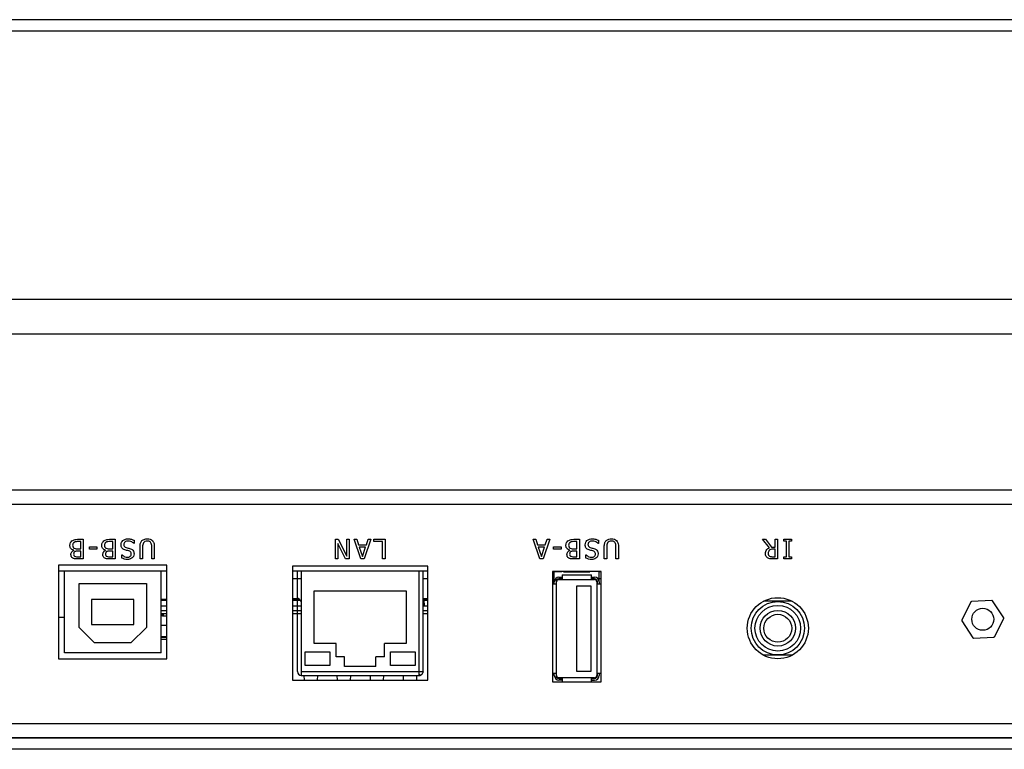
# Model space of a CAD drawing. Header units: millimetres. Extents: x 0 to 844, y -2 to 552.
# Tile 6 of 65: x 303 to 316, y 75 to 85. Entities that reach past the tile are written whole.
import ezdxf

# ---------------------------------------------------------------- set-up
doc = ezdxf.new("R2010")
doc.units = ezdxf.units.MM

msp = doc.modelspace()

# ---------------------------------------------------------------- linework, layer by layer
at = {"color": 7, "linetype": 'Continuous', "lineweight": 25}
for p, q in [((366.955729, 84.6232), (142.014257, 84.6232)), ((367.105729, 84.4732), (141.864257, 84.4732)), ((367.105729, 81.006226), (141.864257, 81.006226)), ((366.919741, 80.557213), (142.050244, 80.557213)), ((364.903716, 78.541188), (144.06627, 78.541188)), ((364.454703, 78.3552), (144.515282, 78.3552)), ((303.56938, 77.905346), (303.642777, 77.905346)), ((303.610625, 77.87641), (303.582442, 77.87641)), ((303.610625, 77.783169), (303.610625, 77.87641)), ((303.642777, 77.905346), (303.642777, 77.651346)), ((303.721871, 77.808891), (303.818327, 77.808891)), ((303.721871, 77.779954), (303.721871, 77.808891)), ((303.818327, 77.808891), (303.818327, 77.779954)), ((303.981568, 77.905346), (304.054965, 77.905346)), ((304.022813, 77.87641), (303.99463, 77.87641)), ((304.022813, 77.783169), (304.022813, 77.87641)), ((304.054965, 77.905346), (304.054965, 77.651346)), ((304.301248, 77.850688), (304.298887, 77.850688)), ((304.301248, 77.892285), (304.301248, 77.850688)), ((304.377127, 77.651346), (304.377127, 77.810498)), ((304.409279, 77.811402), (304.409279, 77.651346)), ((304.528241, 77.651346), (304.528241, 77.810548)), ((304.560392, 77.810498), (304.560392, 77.651346)), ((306.901652, 77.905346), (306.939983, 77.905346)), ((306.901652, 77.651346), (306.901652, 77.905346)), ((307.033575, 77.651346), (306.933804, 77.852446)), ((306.933804, 77.852446), (306.933804, 77.651346)), ((306.939983, 77.905346), (307.049551, 77.686311)), ((307.049551, 77.686311), (307.049551, 77.905346)), ((307.049551, 77.905346), (307.081703, 77.905346)), ((307.081703, 77.905346), (307.081703, 77.651346)), ((307.23138, 77.651346), (307.144721, 77.905346)), ((307.144721, 77.905346), (307.178681, 77.905346)), ((307.178681, 77.905346), (307.201941, 77.834612)), ((307.201941, 77.834612), (307.302968, 77.834612)), ((307.293423, 77.805675), (307.211436, 77.805675)), ((307.211436, 77.805675), (307.25253, 77.682041)), ((307.25253, 77.682041), (307.293423, 77.805675)), ((307.360138, 77.905346), (307.273479, 77.651346)), ((307.302968, 77.834612), (307.326178, 77.905346)), ((307.326178, 77.905346), (307.360138, 77.905346)), ((307.397434, 77.905346), (307.545333, 77.905346)), ((307.397434, 77.87641), (307.397434, 77.905346)), ((307.513181, 77.87641), (307.397434, 77.87641)), ((307.513181, 77.651346), (307.513181, 77.87641)), ((307.545333, 77.905346), (307.545333, 77.651346)), ((309.544743, 77.651346), (309.458084, 77.905346)), ((309.458084, 77.905346), (309.492044, 77.905346)), ((309.492044, 77.905346), (309.515304, 77.834612)), ((309.515304, 77.834612), (309.616331, 77.834612)), ((309.606786, 77.805675), (309.524799, 77.805675)), ((309.524799, 77.805675), (309.565893, 77.682041)), ((309.565893, 77.682041), (309.606786, 77.805675)), ((309.673502, 77.905346), (309.586842, 77.651346)), ((309.616331, 77.834612), (309.639541, 77.905346)), ((309.639541, 77.905346), (309.673502, 77.905346)), ((309.723659, 77.808891), (309.820114, 77.808891)), ((309.723659, 77.779954), (309.723659, 77.808891)), ((309.820114, 77.808891), (309.820114, 77.779954)), ((309.983355, 77.905346), (310.056752, 77.905346)), ((310.0246, 77.87641), (309.996417, 77.87641)), ((310.0246, 77.783169), (310.0246, 77.87641)), ((310.056752, 77.905346), (310.056752, 77.651346)), ((310.303036, 77.850688), (310.300675, 77.850688)), ((310.303036, 77.892285), (310.303036, 77.850688)), ((310.378914, 77.651346), (310.378914, 77.810498)), ((310.411066, 77.811402), (310.411066, 77.651346)), ((310.530028, 77.651346), (310.530028, 77.810548)), ((310.56218, 77.810498), (310.56218, 77.651346)), ((312.424294, 77.905346), (312.462173, 77.905346)), ((312.51447, 77.79613), (312.424294, 77.905346)), ((312.462173, 77.905346), (312.542251, 77.805675)), ((312.542251, 77.805675), (312.588269, 77.805675)), ((312.588269, 77.805675), (312.588269, 77.905346)), ((312.588269, 77.905346), (312.620421, 77.905346)), ((312.620421, 77.905346), (312.620421, 77.651346)), ((312.702729, 77.905346), (312.799185, 77.905346)), ((312.702729, 77.879625), (312.702729, 77.905346)), ((312.734881, 77.879625), (312.702729, 77.879625)), ((312.734881, 77.677068), (312.734881, 77.879625)), ((312.799185, 77.879625), (312.767033, 77.879625)), ((312.767033, 77.879625), (312.767033, 77.677068)), ((312.799185, 77.905346), (312.799185, 77.879625)), ((303.518239, 77.762823), (303.518239, 77.764179)), ((303.571239, 77.783169), (303.610625, 77.783169)), ((303.610625, 77.754232), (303.57149, 77.754232)), ((303.577569, 77.680283), (303.610625, 77.680283)), ((303.610625, 77.680283), (303.610625, 77.754232)), ((303.818327, 77.779954), (303.721871, 77.779954)), ((303.930426, 77.762823), (303.930426, 77.764179)), ((303.983427, 77.783169), (304.022813, 77.783169)), ((304.022813, 77.754232), (303.983678, 77.754232)), ((303.989757, 77.680283), (304.022813, 77.680283)), ((304.022813, 77.680283), (304.022813, 77.754232)), ((304.140489, 77.661595), (304.140489, 77.702789)), ((304.140489, 77.702789), (304.14295, 77.702789)), ((309.820114, 77.779954), (309.723659, 77.779954)), ((309.932214, 77.762823), (309.932214, 77.764179)), ((309.985214, 77.783169), (310.0246, 77.783169)), ((310.0246, 77.754232), (309.985465, 77.754232)), ((309.991544, 77.680283), (310.0246, 77.680283)), ((310.0246, 77.680283), (310.0246, 77.754232)), ((310.142276, 77.661595), (310.142276, 77.702789)), ((310.142276, 77.702789), (310.144738, 77.702789)), ((312.554811, 77.680283), (312.588269, 77.680283)), ((312.588269, 77.776739), (312.558528, 77.776739)), ((312.588269, 77.680283), (312.588269, 77.776739)), ((312.702729, 77.651346), (312.702729, 77.677068)), ((312.702729, 77.677068), (312.734881, 77.677068)), ((312.767033, 77.677068), (312.799185, 77.677068)), ((312.799185, 77.677068), (312.799185, 77.651346)), ((304.722893, 77.5709), (303.322893, 77.5709)), ((303.322893, 77.5709), (303.322893, 76.3609)), ((303.642777, 77.651346), (303.575208, 77.651346)), ((304.054965, 77.651346), (303.987395, 77.651346)), ((304.409279, 77.651346), (304.377127, 77.651346)), ((304.560392, 77.651346), (304.528241, 77.651346)), ((304.722893, 76.3609), (304.722893, 77.5709)), ((308.099093, 77.5584), (306.348093, 77.5584)), ((306.348093, 77.5584), (306.348093, 76.0834)), ((306.933804, 77.651346), (306.901652, 77.651346)), ((307.081703, 77.651346), (307.033575, 77.651346)), ((307.273479, 77.651346), (307.23138, 77.651346)), ((307.545333, 77.651346), (307.513181, 77.651346)), ((308.099093, 76.0834), (308.099093, 77.5584)), ((309.586842, 77.651346), (309.544743, 77.651346)), ((310.056752, 77.651346), (309.989183, 77.651346)), ((310.411066, 77.651346), (310.378914, 77.651346)), ((310.56218, 77.651346), (310.530028, 77.651346)), ((312.620421, 77.651346), (312.555514, 77.651346)), ((312.799185, 77.651346), (312.702729, 77.651346)), ((303.397993, 77.4956), (303.322893, 77.4956)), ((303.397993, 76.4356), (303.397993, 77.4956)), ((304.647993, 77.4956), (303.397993, 77.4956)), ((304.647993, 76.4356), (304.647993, 77.4956)), ((304.722893, 77.4956), (304.647993, 77.4956)), ((306.410493, 77.4956), (306.348093, 77.4956)), ((306.460493, 77.4956), (306.410493, 77.4956)), ((306.410493, 76.1956), (306.410493, 77.4956)), ((307.985493, 77.4956), (306.460493, 77.4956)), ((306.460493, 77.4956), (306.460493, 76.1956)), ((307.985493, 76.1956), (307.985493, 77.4956)), ((308.035493, 77.4956), (307.985493, 77.4956)), ((308.035493, 76.1956), (308.035493, 77.4956)), ((308.099093, 77.4956), (308.035493, 77.4956)), ((310.338093, 77.4909), (309.708093, 77.4909)), ((309.708093, 77.4909), (309.708093, 76.0609)), ((309.708093, 77.4906), (309.732993, 77.4906)), ((309.732993, 77.3556), (309.732993, 77.4906)), ((309.732993, 77.4906), (309.830993, 77.4906)), ((309.792993, 77.4156), (309.832993, 77.4156)), ((309.830993, 77.4906), (309.830993, 77.4909)), ((309.977993, 77.4906), (309.830993, 77.4906)), ((309.832993, 77.4456), (309.832993, 77.393639)), ((309.832993, 77.4456), (310.212993, 77.4456)), ((309.852993, 77.4856), (310.192993, 77.4856)), ((309.977993, 77.4909), (309.977993, 77.4906)), ((310.067993, 77.4906), (309.977993, 77.4906)), ((310.067993, 77.4906), (310.067993, 77.4909)), ((310.214993, 77.4906), (310.067993, 77.4906)), ((310.212993, 77.393639), (310.212993, 77.4456)), ((310.212993, 77.4156), (310.252993, 77.4156)), ((310.214993, 77.4909), (310.214993, 77.4906)), ((310.312993, 77.4906), (310.214993, 77.4906)), ((310.312993, 77.3556), (310.312993, 77.4906)), ((310.312993, 77.4906), (310.338093, 77.4906)), ((310.338093, 76.0609), (310.338093, 77.4909)), ((303.587993, 77.3356), (304.457993, 77.3356)), ((303.587993, 76.7656), (303.587993, 77.3356)), ((304.457993, 77.3356), (304.457993, 76.7656)), ((306.460493, 77.3956), (306.348093, 77.3956)), ((308.099093, 77.3956), (308.035493, 77.3956)), ((309.732993, 77.3956), (309.708093, 77.3956)), ((309.754954, 77.3256), (309.708093, 77.3256)), ((309.732993, 77.3256), (309.732993, 77.3556)), ((309.754954, 77.3556), (309.754954, 77.3256)), ((309.762993, 77.3556), (309.754954, 77.3556)), ((309.762993, 76.1456), (309.762993, 77.3556)), ((309.832993, 77.393639), (309.792993, 77.393639)), ((309.792993, 77.393639), (309.792993, 77.3856)), ((309.792993, 77.3856), (310.252993, 77.3856)), ((310.022993, 76.1956), (310.022993, 77.3056)), ((310.022993, 77.3056), (310.206993, 77.3056)), ((310.206993, 77.3056), (310.206993, 76.1956)), ((310.252993, 77.393639), (310.212993, 77.393639)), ((310.252993, 77.3856), (310.252993, 77.393639)), ((310.282993, 77.3556), (310.282993, 76.1456)), ((310.291031, 77.3556), (310.282993, 77.3556)), ((310.291031, 77.3256), (310.291031, 77.3556)), ((310.338093, 77.3256), (310.291031, 77.3256)), ((310.338093, 77.3956), (310.312993, 77.3956)), ((310.312993, 77.3556), (310.312993, 77.3256)), ((306.626993, 77.2376), (307.818993, 77.2376)), ((306.626993, 76.5566), (306.626993, 77.2376)), ((307.818993, 77.2376), (307.818993, 76.5566)), ((304.297993, 77.1256), (303.747993, 77.1256)), ((303.747993, 77.1256), (303.747993, 76.8056)), ((304.297993, 76.8056), (304.297993, 77.1256)), ((304.722893, 77.1256), (304.647993, 77.1256)), ((304.722893, 77.11236), (304.647993, 77.11236)), ((304.647993, 77.04456), (304.722893, 77.04456)), ((306.348093, 77.1416), (306.402421, 77.1416)), ((306.443213, 77.1256), (306.348093, 77.1256)), ((306.453936, 77.11236), (306.348093, 77.11236)), ((306.348093, 77.04456), (306.460493, 77.04456)), ((308.099093, 77.1256), (308.035493, 77.1256)), ((308.099093, 77.11236), (308.035493, 77.11236)), ((308.035493, 77.058583), (308.041527, 77.104709)), ((308.035493, 77.04456), (308.099093, 77.04456)), ((308.043103, 77.080135), (308.038449, 77.04456)), ((308.048578, 77.1416), (308.099093, 77.1416)), ((312.806763, 77.1056), (312.439422, 77.1056)), ((315.120923, 77.095133), (315.002416, 76.860959)), ((315.391349, 77.115059), (315.129295, 77.100603)), ((315.543819, 76.890826), (315.400272, 77.110544)), ((304.647993, 76.94456), (304.722893, 76.94456)), ((304.667493, 76.91136), (304.667493, 76.94456)), ((304.722893, 76.91136), (304.667493, 76.91136)), ((304.681493, 76.91136), (304.681493, 76.94456)), ((306.348093, 76.94456), (306.460493, 76.94456)), ((308.035493, 76.94456), (308.099093, 76.94456)), ((303.397993, 76.8956), (303.322893, 76.8956)), ((303.747993, 76.8056), (304.297993, 76.8056)), ((304.647993, 76.79736), (304.722893, 76.79736)), ((315.002966, 76.850974), (315.146514, 76.631257)), ((315.425862, 76.646667), (315.54437, 76.880842)), ((303.787993, 76.5656), (303.587993, 76.7656)), ((304.457993, 76.7656), (304.257993, 76.5656)), ((304.647993, 76.64836), (304.722893, 76.64836)), ((304.257993, 76.5656), (303.787993, 76.5656)), ((304.647993, 76.61336), (304.722893, 76.61336)), ((306.910493, 76.5566), (306.626993, 76.5566)), ((306.910493, 76.3856), (306.910493, 76.5566)), ((307.535493, 76.3856), (307.535493, 76.5566)), ((307.818993, 76.5566), (307.535493, 76.5566)), ((315.155436, 76.626741), (315.417491, 76.641198)), ((304.647993, 76.4356), (303.397993, 76.4356)), ((306.510493, 76.2726), (306.510493, 76.4526)), ((306.510493, 76.4526), (306.830493, 76.4526)), ((306.830493, 76.4526), (306.830493, 76.2726)), ((307.615493, 76.4526), (307.935493, 76.4526)), ((307.615493, 76.2726), (307.615493, 76.4526)), ((307.935493, 76.4526), (307.935493, 76.2726)), ((312.805616, 76.4056), (312.440569, 76.4056)), ((303.322893, 76.3609), (304.722893, 76.3609)), ((306.830493, 76.2726), (306.510493, 76.2726)), ((307.020993, 76.3856), (306.910493, 76.3856)), ((307.020993, 76.2606), (307.020993, 76.3856)), ((307.424993, 76.2606), (307.424993, 76.3856)), ((307.535493, 76.3856), (307.424993, 76.3856)), ((307.935493, 76.2726), (307.615493, 76.2726)), ((306.460493, 76.1956), (307.985493, 76.1956)), ((306.460493, 76.1956), (306.460493, 76.160245)), ((306.460493, 76.160245), (306.460493, 76.1456)), ((306.460493, 76.1456), (307.985493, 76.1456)), ((306.495143, 76.1456), (306.497315, 76.0834)), ((306.670978, 76.0834), (306.67315, 76.1456)), ((306.922712, 76.1456), (306.924884, 76.0834)), ((307.424993, 76.2606), (307.020993, 76.2606)), ((307.098546, 76.0834), (307.100718, 76.1456)), ((307.35028, 76.1456), (307.352452, 76.0834)), ((307.526115, 76.0834), (307.528287, 76.1456)), ((307.777849, 76.1456), (307.780021, 76.0834)), ((307.953683, 76.0834), (307.955855, 76.1456)), ((307.985493, 76.1956), (308.020848, 76.1956)), ((307.985493, 76.1456), (307.985493, 76.15874)), ((308.020848, 76.1956), (308.035493, 76.1956)), ((309.708093, 76.1756), (309.754954, 76.1756)), ((309.732993, 76.1456), (309.732993, 76.1756)), ((309.754954, 76.1756), (309.754954, 76.1456)), ((309.754954, 76.1456), (309.762993, 76.1456)), ((310.206993, 76.1956), (310.022993, 76.1956)), ((310.282993, 76.1456), (310.291031, 76.1456)), ((310.291031, 76.1456), (310.291031, 76.1756)), ((310.291031, 76.1756), (310.338093, 76.1756)), ((310.312993, 76.1756), (310.312993, 76.1456)), ((306.348093, 76.0834), (308.099093, 76.0834)), ((309.708093, 76.0609), (310.338093, 76.0609)), ((309.792993, 76.1156), (309.792993, 76.107562)), ((310.252993, 76.1156), (309.792993, 76.1156)), ((309.792993, 76.107562), (309.832993, 76.107562)), ((309.832993, 76.0856), (309.792993, 76.0856)), ((309.832993, 76.107562), (309.832993, 76.0609)), ((310.212993, 76.107562), (310.252993, 76.107562)), ((310.212993, 76.0609), (310.212993, 76.107562)), ((310.212993, 76.0856), (310.252993, 76.0856)), ((310.252993, 76.107562), (310.252993, 76.1156)), ((228.224993, 75.339884), (323.998793, 75.339884)), ((250.029993, 75.342424), (323.82191, 75.342424)), ((323.998793, 75.190532), (228.224993, 75.190532))]:
    msp.add_line(p, q, dxfattribs=at)
at = {"color": 8, "linetype": 'Continuous', "lineweight": 25}
for p, q in [((308.035493, 77.104709), (308.041527, 77.104709)), ((308.047188, 77.06781), (308.041491, 77.06781)), ((304.647993, 76.98456), (304.722893, 76.98456)), ((306.348093, 76.98456), (306.460493, 76.98456)), ((308.035493, 76.98456), (308.099093, 76.98456)), ((304.647993, 76.63836), (304.722893, 76.63836)), ((307.985493, 76.15874), (307.985493, 76.1956)), ((250.119224, 75.524796), (323.939439, 75.524796))]:
    msp.add_line(p, q, dxfattribs=at)
at = {"color": 7, "linetype": 'Continuous', "lineweight": 25, "flags": 128}
for points in [[(308.035493, 77.140156), (308.037129, 77.140498), (308.048578, 77.1416)], [(308.035493, 76.1956), (308.034532, 76.185846), (308.032447, 76.178415)]]:
    msp.add_lwpolyline(points, dxfattribs=at)
at = {"color": 7, "linetype": 'Continuous', "lineweight": 25}
for centre, radius in [((312.623093, 76.7559), 0.395), ((312.622993, 76.7556), 0.345), ((312.622993, 76.7556), 0.295), ((312.622993, 76.7556), 0.23), ((312.622993, 76.7556), 0.18), ((315.273393, 76.8709), 0.14224)]:
    msp.add_circle(centre, radius, dxfattribs=at)
for centre, radius, start, end in [((309.792993, 77.3556), 0.06, 90, 180), ((310.252993, 77.3556), 0.06, 0, 90), ((309.792993, 77.3556), 0.038038, 90, 180), ((309.792993, 77.3556), 0.03, 90, 180), ((310.252993, 77.3556), 0.038038, 0, 90), ((310.252993, 77.3556), 0.03, 0, 90), ((306.402421, 77.0816), 0.06, 14.5641832, 90), ((315.129846, 77.090618), 0.01, 93.1576196, 153.1576196), ((315.3919, 77.105075), 0.01, 33.1576196, 93.1576196), ((315.011338, 76.856444), 0.01, 153.1576196, 213.1576196), ((315.535447, 76.885357), 0.01, 333.1576196, 33.1576196), ((315.41694, 76.651183), 0.01, 273.1576196, 333.1576196), ((315.154885, 76.636726), 0.01, 213.1576196, 273.1576196), ((306.460493, 76.1956), 0.05, 180, 270), ((307.985493, 76.1956), 0.05, 270, 320.6672613), ((309.792993, 76.1456), 0.06, 180, 270), ((309.792993, 76.1456), 0.038038, 180, 270), ((309.792993, 76.1456), 0.03, 180, 270), ((310.252993, 76.1456), 0.038038, 270, 0), ((310.252993, 76.1456), 0.03, 270, 0), ((310.252993, 76.1456), 0.06, 270, 0)]:
    msp.add_arc(centre, radius, start, end, dxfattribs=at)
for centre, major_axis, start_param, end_param in [((308.04468, 77.05556), (0, 0.06), 0.328067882, 0.610865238), ((308.04468, 77.05556), (0, 0.03), 5.133016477, 6.894050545), ((308.04468, 77.05556), (0, 0.06), 5.133016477, 5.955117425), ((308.054714, 77.10456), (0, 0.09), 1.991423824, 2.300523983), ((308.054714, 77.10456), (0, 0.06), 1.991423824, 3.141592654)]:
    msp.add_ellipse(centre, major_axis=major_axis, ratio=0.091603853, start_param=start_param, end_param=end_param, dxfattribs=at)
for points, knots in [([(303.469157, 77.827328), (303.470494, 77.839834), (303.472884, 77.862193), (303.488778, 77.877814), (303.495783, 77.884699)], [0, 0, 0, 0, 0.55930511, 1, 1, 1, 1]), ([(303.518239, 77.764179), (303.510523, 77.766837), (303.495111, 77.772145), (303.478771, 77.788789), (303.470266, 77.808175), (303.469527, 77.820939), (303.469157, 77.827328)], [0, 0, 0, 0, 0.280094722, 0.559420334, 0.779505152, 1, 1, 1, 1]), ([(303.495783, 77.884699), (303.508567, 77.892036), (303.531479, 77.905187), (303.557763, 77.905297), (303.56938, 77.905346)], [0, 0, 0, 0, 0.55799204, 1, 1, 1, 1]), ([(303.523413, 77.865709), (303.520174, 77.863269), (303.513702, 77.858393), (303.505547, 77.845919), (303.504912, 77.835375), (303.504524, 77.828935)], [0, 0, 0, 0, 0.280577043, 0.560600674, 1, 1, 1, 1]), ([(303.504524, 77.828935), (303.504987, 77.819758), (303.505632, 77.806953), (303.516573, 77.794862), (303.522671, 77.791489), (303.525724, 77.7898)], [0, 0, 0, 0, 0.558164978, 0.778822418, 1, 1, 1, 1]), ([(303.582442, 77.87641), (303.570919, 77.876741), (303.55041, 77.87733), (303.531638, 77.869249), (303.523413, 77.865709)], [0, 0, 0, 0, 0.561898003, 1, 1, 1, 1]), ([(303.881344, 77.827328), (303.882681, 77.839834), (303.885071, 77.862193), (303.900966, 77.877814), (303.90797, 77.884699)], [0, 0, 0, 0, 0.55930511, 1, 1, 1, 1]), ([(303.930426, 77.764179), (303.92271, 77.766837), (303.907299, 77.772145), (303.890958, 77.788789), (303.882453, 77.808175), (303.881714, 77.820939), (303.881344, 77.827328)], [0, 0, 0, 0, 0.280094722, 0.559420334, 0.779505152, 1, 1, 1, 1]), ([(303.90797, 77.884699), (303.920755, 77.892036), (303.943666, 77.905187), (303.96995, 77.905297), (303.981568, 77.905346)], [0, 0, 0, 0, 0.55799204, 1, 1, 1, 1]), ([(303.935601, 77.865709), (303.932361, 77.863269), (303.925889, 77.858393), (303.917735, 77.845919), (303.917099, 77.835375), (303.916711, 77.828935)], [0, 0, 0, 0, 0.280577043, 0.560600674, 1, 1, 1, 1]), ([(303.916711, 77.828935), (303.917174, 77.819758), (303.91782, 77.806953), (303.92876, 77.794862), (303.934859, 77.791489), (303.937912, 77.7898)], [0, 0, 0, 0, 0.558164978, 0.778822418, 1, 1, 1, 1]), ([(303.99463, 77.87641), (303.983106, 77.876741), (303.962598, 77.87733), (303.943825, 77.869249), (303.935601, 77.865709)], [0, 0, 0, 0, 0.561898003, 1, 1, 1, 1]), ([(304.130843, 77.833758), (304.132157, 77.845251), (304.134504, 77.865788), (304.147727, 77.881498), (304.15355, 77.888416)], [0, 0, 0, 0, 0.559612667, 1, 1, 1, 1]), ([(304.180226, 77.768751), (304.172459, 77.771676), (304.15696, 77.777511), (304.140227, 77.794352), (304.131966, 77.814279), (304.131218, 77.827261), (304.130843, 77.833758)], [0, 0, 0, 0, 0.280382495, 0.559440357, 0.779528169, 1, 1, 1, 1]), ([(304.15355, 77.888416), (304.164547, 77.896364), (304.184238, 77.910595), (304.208359, 77.911415), (304.21901, 77.911777)], [0, 0, 0, 0, 0.558437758, 1, 1, 1, 1]), ([(304.221773, 77.88284), (304.214311, 77.882521), (304.199438, 77.881886), (304.180064, 77.872864), (304.16792, 77.857056), (304.16678, 77.845311), (304.16621, 77.839435)], [0, 0, 0, 0, 0.281198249, 0.560527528, 0.780099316, 1, 1, 1, 1]), ([(304.16621, 77.839435), (304.166506, 77.834398), (304.167098, 77.824345), (304.176123, 77.807764), (304.188406, 77.802754), (304.1959, 77.799697)], [0, 0, 0, 0, 0.281320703, 0.561508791, 1, 1, 1, 1]), ([(304.1959, 77.799697), (304.204275, 77.797472), (304.219231, 77.793497), (304.234218, 77.789639), (304.240813, 77.787942)], [0, 0, 0, 0, 0.559955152, 1, 1, 1, 1]), ([(304.21901, 77.911777), (304.235035, 77.910868), (304.263679, 77.909245), (304.289759, 77.897471), (304.301248, 77.892285)], [0, 0, 0, 0, 0.5594500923, 1, 1, 1, 1]), ([(304.298887, 77.850688), (304.286004, 77.86053), (304.262987, 77.878114), (304.234372, 77.881395), (304.221773, 77.88284)], [0, 0, 0, 0, 0.559696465, 1, 1, 1, 1]), ([(304.377127, 77.810498), (304.377294, 77.826551), (304.377593, 77.855121), (304.394071, 77.878203), (304.401291, 77.888316)], [0, 0, 0, 0, 0.561858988, 1, 1, 1, 1]), ([(304.401291, 77.888316), (304.412666, 77.896382), (304.433058, 77.910841), (304.457884, 77.91149), (304.46886, 77.911777)], [0, 0, 0, 0, 0.557865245, 1, 1, 1, 1]), ([(304.420481, 77.861941), (304.416442, 77.85294), (304.409203, 77.836809), (304.409255, 77.81919), (304.409279, 77.811402)], [0, 0, 0, 0, 0.558033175, 1, 1, 1, 1]), ([(304.46886, 77.88284), (304.458277, 77.882193), (304.439422, 77.881039), (304.426257, 77.867765), (304.420481, 77.861941)], [0, 0, 0, 0, 0.561288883, 1, 1, 1, 1]), ([(304.46886, 77.911777), (304.482839, 77.911093), (304.50778, 77.909872), (304.527543, 77.894897), (304.536228, 77.888316)], [0, 0, 0, 0, 0.560503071, 1, 1, 1, 1]), ([(304.517038, 77.861941), (304.513722, 77.86587), (304.50709, 77.87373), (304.490066, 77.881606), (304.476904, 77.882372), (304.46886, 77.88284)], [0, 0, 0, 0, 0.279874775, 0.559881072, 1, 1, 1, 1]), ([(304.528241, 77.810548), (304.528339, 77.82069), (304.528515, 77.838753), (304.520537, 77.854872), (304.517038, 77.861941)], [0, 0, 0, 0, 0.561414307, 1, 1, 1, 1]), ([(304.536228, 77.888316), (304.541238, 77.882256), (304.55126, 77.870132), (304.559248, 77.842823), (304.559958, 77.822763), (304.560392, 77.810498)], [0, 0, 0, 0, 0.27970368, 0.559604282, 1, 1, 1, 1]), ([(309.883132, 77.827328), (309.884469, 77.839834), (309.886859, 77.862193), (309.902753, 77.877814), (309.909758, 77.884699)], [0, 0, 0, 0, 0.55930511, 1, 1, 1, 1]), ([(309.932214, 77.764179), (309.924498, 77.766837), (309.909086, 77.772145), (309.892745, 77.788789), (309.884241, 77.808175), (309.883502, 77.820939), (309.883132, 77.827328)], [0, 0, 0, 0, 0.280094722, 0.5594203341, 0.7795051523, 1, 1, 1, 1]), ([(309.909758, 77.884699), (309.922542, 77.892036), (309.945454, 77.905187), (309.971738, 77.905297), (309.983355, 77.905346)], [0, 0, 0, 0, 0.55799204, 1, 1, 1, 1]), ([(309.937388, 77.865709), (309.934149, 77.863269), (309.927677, 77.858393), (309.919522, 77.845919), (309.918887, 77.835375), (309.918499, 77.828935)], [0, 0, 0, 0, 0.280577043, 0.560600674, 1, 1, 1, 1]), ([(309.918499, 77.828935), (309.918962, 77.819758), (309.919607, 77.806953), (309.930548, 77.794862), (309.936646, 77.791489), (309.939699, 77.7898)], [0, 0, 0, 0, 0.5581649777, 0.7788224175, 1, 1, 1, 1]), ([(309.996417, 77.87641), (309.984894, 77.876741), (309.964385, 77.87733), (309.945613, 77.869249), (309.937388, 77.865709)], [0, 0, 0, 0, 0.5618980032, 1, 1, 1, 1]), ([(310.132631, 77.833758), (310.133944, 77.845251), (310.136292, 77.865788), (310.149515, 77.881498), (310.155338, 77.888416)], [0, 0, 0, 0, 0.5596126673, 1, 1, 1, 1]), ([(310.182014, 77.768751), (310.174246, 77.771676), (310.158748, 77.777511), (310.142014, 77.794352), (310.133754, 77.814279), (310.133005, 77.827261), (310.132631, 77.833758)], [0, 0, 0, 0, 0.2803824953, 0.5594403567, 0.7795281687, 1, 1, 1, 1]), ([(310.155338, 77.888416), (310.166334, 77.896364), (310.186025, 77.910595), (310.210146, 77.911415), (310.220797, 77.911777)], [0, 0, 0, 0, 0.558437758, 1, 1, 1, 1]), ([(310.22356, 77.88284), (310.216099, 77.882521), (310.201225, 77.881886), (310.181851, 77.872864), (310.169708, 77.857056), (310.168568, 77.845311), (310.167998, 77.839435)], [0, 0, 0, 0, 0.281198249, 0.560527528, 0.780099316, 1, 1, 1, 1]), ([(310.167998, 77.839435), (310.168294, 77.834398), (310.168885, 77.824345), (310.177911, 77.807764), (310.190194, 77.802754), (310.197688, 77.799697)], [0, 0, 0, 0, 0.281320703, 0.561508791, 1, 1, 1, 1]), ([(310.197688, 77.799697), (310.206063, 77.797472), (310.221019, 77.793497), (310.236005, 77.789639), (310.2426, 77.787942)], [0, 0, 0, 0, 0.559955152, 1, 1, 1, 1]), ([(310.220797, 77.911777), (310.236822, 77.910868), (310.265466, 77.909245), (310.291546, 77.897471), (310.303036, 77.892285)], [0, 0, 0, 0, 0.5594500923, 1, 1, 1, 1]), ([(310.300675, 77.850688), (310.287792, 77.86053), (310.264775, 77.878114), (310.23616, 77.881395), (310.22356, 77.88284)], [0, 0, 0, 0, 0.559696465, 1, 1, 1, 1]), ([(310.378914, 77.810498), (310.379082, 77.826551), (310.37938, 77.855121), (310.395859, 77.878203), (310.403078, 77.888316)], [0, 0, 0, 0, 0.561858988, 1, 1, 1, 1]), ([(310.403078, 77.888316), (310.414454, 77.896382), (310.434845, 77.910841), (310.459671, 77.91149), (310.470648, 77.911777)], [0, 0, 0, 0, 0.557865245, 1, 1, 1, 1]), ([(310.422269, 77.861941), (310.418229, 77.85294), (310.410991, 77.836809), (310.411043, 77.81919), (310.411066, 77.811402)], [0, 0, 0, 0, 0.558033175, 1, 1, 1, 1]), ([(310.470648, 77.88284), (310.460064, 77.882193), (310.441209, 77.881039), (310.428045, 77.867765), (310.422269, 77.861941)], [0, 0, 0, 0, 0.561288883, 1, 1, 1, 1]), ([(310.470648, 77.911777), (310.484627, 77.911093), (310.509568, 77.909872), (310.52933, 77.894897), (310.538016, 77.888316)], [0, 0, 0, 0, 0.560503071, 1, 1, 1, 1]), ([(310.518825, 77.861941), (310.51551, 77.86587), (310.508878, 77.87373), (310.491853, 77.881606), (310.478692, 77.882372), (310.470648, 77.88284)], [0, 0, 0, 0, 0.279874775, 0.559881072, 1, 1, 1, 1]), ([(310.530028, 77.810548), (310.530127, 77.82069), (310.530302, 77.838753), (310.522324, 77.854872), (310.518825, 77.861941)], [0, 0, 0, 0, 0.561414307, 1, 1, 1, 1]), ([(310.538016, 77.888316), (310.543025, 77.882256), (310.553048, 77.870132), (310.561035, 77.842823), (310.561746, 77.822763), (310.56218, 77.810498)], [0, 0, 0, 0, 0.27970368, 0.559604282, 1, 1, 1, 1]), ([(312.462876, 77.720875), (312.463492, 77.729996), (312.464721, 77.748213), (312.480728, 77.778018), (312.501686, 77.789268), (312.51447, 77.79613)], [0, 0, 0, 0, 0.281133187, 0.561472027, 1, 1, 1, 1]), ([(303.482018, 77.708516), (303.482597, 77.714954), (303.483756, 77.727827), (303.495504, 77.748471), (303.509623, 77.757384), (303.518239, 77.762823)], [0, 0, 0, 0, 0.280531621, 0.560947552, 1, 1, 1, 1]), ([(303.508342, 77.661544), (303.503823, 77.664381), (303.494794, 77.670048), (303.483981, 77.686402), (303.482762, 77.700132), (303.482018, 77.708516)], [0, 0, 0, 0, 0.2806278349, 0.560710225, 1, 1, 1, 1]), ([(303.531803, 77.745943), (303.529009, 77.743803), (303.52342, 77.739522), (303.518112, 77.727803), (303.517661, 77.718827), (303.517385, 77.713339)], [0, 0, 0, 0, 0.279822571, 0.559717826, 1, 1, 1, 1]), ([(303.517385, 77.713339), (303.517922, 77.70747), (303.518672, 77.699279), (303.52483, 77.690648), (303.528674, 77.688159), (303.530597, 77.686914)], [0, 0, 0, 0, 0.558209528, 0.779030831, 1, 1, 1, 1]), ([(303.525724, 77.7898), (303.534017, 77.787262), (303.548878, 77.782712), (303.564386, 77.783029), (303.571239, 77.783169)], [0, 0, 0, 0, 0.5580723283, 1, 1, 1, 1]), ([(303.530597, 77.686914), (303.53916, 77.68436), (303.554512, 77.67978), (303.570499, 77.680129), (303.577569, 77.680283)], [0, 0, 0, 0, 0.557732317, 1, 1, 1, 1]), ([(303.57149, 77.754232), (303.563665, 77.754432), (303.549719, 77.754789), (303.537268, 77.748641), (303.531803, 77.745943)], [0, 0, 0, 0, 0.561086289, 1, 1, 1, 1]), ([(303.894205, 77.708516), (303.894785, 77.714954), (303.895944, 77.727827), (303.907691, 77.748471), (303.92181, 77.757384), (303.930426, 77.762823)], [0, 0, 0, 0, 0.280531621, 0.560947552, 1, 1, 1, 1]), ([(303.920529, 77.661544), (303.916011, 77.664381), (303.906982, 77.670048), (303.896168, 77.686402), (303.894949, 77.700132), (303.894205, 77.708516)], [0, 0, 0, 0, 0.280627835, 0.560710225, 1, 1, 1, 1]), ([(303.94399, 77.745943), (303.941196, 77.743803), (303.935608, 77.739522), (303.9303, 77.727803), (303.929848, 77.718827), (303.929572, 77.713339)], [0, 0, 0, 0, 0.279822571, 0.559717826, 1, 1, 1, 1]), ([(303.929572, 77.713339), (303.93011, 77.70747), (303.93086, 77.699279), (303.937017, 77.690648), (303.940862, 77.688159), (303.942785, 77.686914)], [0, 0, 0, 0, 0.558209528, 0.779030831, 1, 1, 1, 1]), ([(303.937912, 77.7898), (303.946205, 77.787262), (303.961065, 77.782712), (303.976573, 77.783029), (303.983427, 77.783169)], [0, 0, 0, 0, 0.558072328, 1, 1, 1, 1]), ([(303.942785, 77.686914), (303.951347, 77.68436), (303.966699, 77.67978), (303.982686, 77.680129), (303.989757, 77.680283)], [0, 0, 0, 0, 0.557732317, 1, 1, 1, 1]), ([(303.983678, 77.754232), (303.975853, 77.754432), (303.961906, 77.754789), (303.949455, 77.748641), (303.94399, 77.745943)], [0, 0, 0, 0, 0.561086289, 1, 1, 1, 1]), ([(304.14295, 77.702789), (304.15437, 77.693822), (304.174767, 77.677806), (304.200396, 77.675061), (304.211675, 77.673853)], [0, 0, 0, 0, 0.559912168, 1, 1, 1, 1]), ([(304.231117, 77.755237), (304.221591, 77.757662), (304.20458, 77.761991), (304.187668, 77.766685), (304.180226, 77.768751)], [0, 0, 0, 0, 0.560022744, 1, 1, 1, 1]), ([(304.211675, 77.673853), (304.218539, 77.674277), (304.23224, 77.675124), (304.249537, 77.684212), (304.261041, 77.698404), (304.262124, 77.70923), (304.262666, 77.714645)], [0, 0, 0, 0, 0.2807709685, 0.5604872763, 0.7801432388, 1, 1, 1, 1]), ([(304.298033, 77.718614), (304.296459, 77.706933), (304.293308, 77.683549), (304.269293, 77.65943), (304.241945, 77.646596), (304.223612, 77.645476), (304.214438, 77.644916)], [0, 0, 0, 0, 0.279003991, 0.558529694, 0.779070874, 1, 1, 1, 1]), ([(304.262666, 77.714645), (304.262352, 77.719882), (304.261726, 77.730329), (304.251602, 77.747086), (304.238884, 77.752146), (304.231117, 77.755237)], [0, 0, 0, 0, 0.281167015, 0.5609595, 1, 1, 1, 1]), ([(304.240813, 77.787942), (304.249442, 77.785342), (304.264842, 77.780703), (304.276661, 77.769889), (304.281857, 77.765134)], [0, 0, 0, 0, 0.560352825, 1, 1, 1, 1]), ([(304.281857, 77.765134), (304.287265, 77.757245), (304.296946, 77.743123), (304.2977, 77.726119), (304.298033, 77.718614)], [0, 0, 0, 0, 0.558645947, 1, 1, 1, 1]), ([(309.895993, 77.708516), (309.896572, 77.714954), (309.897731, 77.727827), (309.909479, 77.748471), (309.923598, 77.757384), (309.932214, 77.762823)], [0, 0, 0, 0, 0.280531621, 0.560947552, 1, 1, 1, 1]), ([(309.922317, 77.661544), (309.917798, 77.664381), (309.908769, 77.670048), (309.897956, 77.686402), (309.896737, 77.700132), (309.895993, 77.708516)], [0, 0, 0, 0, 0.280627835, 0.560710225, 1, 1, 1, 1]), ([(309.945778, 77.745943), (309.942984, 77.743803), (309.937395, 77.739522), (309.932087, 77.727803), (309.931636, 77.718827), (309.93136, 77.713339)], [0, 0, 0, 0, 0.279822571, 0.559717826, 1, 1, 1, 1]), ([(309.93136, 77.713339), (309.931897, 77.70747), (309.932647, 77.699279), (309.938805, 77.690648), (309.942649, 77.688159), (309.944572, 77.686914)], [0, 0, 0, 0, 0.558209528, 0.779030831, 1, 1, 1, 1]), ([(309.939699, 77.7898), (309.947992, 77.787262), (309.962853, 77.782712), (309.978361, 77.783029), (309.985214, 77.783169)], [0, 0, 0, 0, 0.558072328, 1, 1, 1, 1]), ([(309.944572, 77.686914), (309.953135, 77.68436), (309.968487, 77.67978), (309.984474, 77.680129), (309.991544, 77.680283)], [0, 0, 0, 0, 0.557732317, 1, 1, 1, 1]), ([(309.985465, 77.754232), (309.97764, 77.754432), (309.963694, 77.754789), (309.951243, 77.748641), (309.945778, 77.745943)], [0, 0, 0, 0, 0.561086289, 1, 1, 1, 1]), ([(310.144738, 77.702789), (310.156158, 77.693822), (310.176554, 77.677806), (310.202183, 77.675061), (310.213463, 77.673853)], [0, 0, 0, 0, 0.559912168, 1, 1, 1, 1]), ([(310.232904, 77.755237), (310.223378, 77.757662), (310.206368, 77.761991), (310.189455, 77.766685), (310.182014, 77.768751)], [0, 0, 0, 0, 0.5600227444, 1, 1, 1, 1]), ([(310.213463, 77.673853), (310.220326, 77.674277), (310.234028, 77.675124), (310.251325, 77.684212), (310.262829, 77.698404), (310.263912, 77.70923), (310.264453, 77.714645)], [0, 0, 0, 0, 0.280770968, 0.560487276, 0.780143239, 1, 1, 1, 1]), ([(310.299821, 77.718614), (310.298247, 77.706933), (310.295096, 77.683549), (310.271081, 77.65943), (310.243732, 77.646596), (310.2254, 77.645476), (310.216226, 77.644916)], [0, 0, 0, 0, 0.279003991, 0.558529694, 0.779070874, 1, 1, 1, 1]), ([(310.264453, 77.714645), (310.26414, 77.719882), (310.263514, 77.730329), (310.253389, 77.747086), (310.240672, 77.752146), (310.232904, 77.755237)], [0, 0, 0, 0, 0.281167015, 0.5609595, 1, 1, 1, 1]), ([(310.2426, 77.787942), (310.25123, 77.785342), (310.26663, 77.780703), (310.278448, 77.769889), (310.283644, 77.765134)], [0, 0, 0, 0, 0.560352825, 1, 1, 1, 1]), ([(310.283644, 77.765134), (310.289053, 77.757245), (310.298734, 77.743123), (310.299488, 77.726119), (310.299821, 77.718614)], [0, 0, 0, 0, 0.558645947, 1, 1, 1, 1]), ([(312.491461, 77.664961), (312.486601, 77.668714), (312.476882, 77.676221), (312.464908, 77.69528), (312.463646, 77.711173), (312.462876, 77.720875)], [0, 0, 0, 0, 0.280411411, 0.560726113, 1, 1, 1, 1]), ([(312.555514, 77.651346), (312.54288, 77.651119), (312.520375, 77.650713), (312.500276, 77.660617), (312.491461, 77.664961)], [0, 0, 0, 0, 0.5614052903, 1, 1, 1, 1]), ([(312.512611, 77.763526), (312.50771, 77.756732), (312.498922, 77.744549), (312.498452, 77.729633), (312.498243, 77.723035)], [0, 0, 0, 0, 0.5576767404, 1, 1, 1, 1]), ([(312.498243, 77.723035), (312.498858, 77.715457), (312.499955, 77.701936), (312.509933, 77.692967), (312.514319, 77.689024)], [0, 0, 0, 0, 0.560427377, 1, 1, 1, 1]), ([(312.558528, 77.776739), (312.549127, 77.776779), (312.532408, 77.77685), (312.518638, 77.767582), (312.512611, 77.763526)], [0, 0, 0, 0, 0.562349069, 1, 1, 1, 1]), ([(312.514319, 77.689024), (312.52155, 77.68588), (312.534506, 77.680247), (312.548588, 77.680272), (312.554811, 77.680283)], [0, 0, 0, 0, 0.558088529, 1, 1, 1, 1]), ([(303.575208, 77.651346), (303.567455, 77.651403), (303.554685, 77.651497), (303.53696, 77.652605), (303.522003, 77.655128), (303.512896, 77.659406), (303.508342, 77.661544)], [0, 0, 0, 0, 0.34017907, 0.560264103, 0.780137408, 1, 1, 1, 1]), ([(303.987395, 77.651346), (303.979642, 77.651403), (303.966872, 77.651497), (303.949147, 77.652605), (303.93419, 77.655128), (303.925083, 77.659406), (303.920529, 77.661544)], [0, 0, 0, 0, 0.3401790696, 0.560264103, 0.7801374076, 1, 1, 1, 1]), ([(304.214438, 77.644916), (304.200081, 77.645711), (304.174436, 77.647131), (304.150864, 77.657174), (304.140489, 77.661595)], [0, 0, 0, 0, 0.559861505, 1, 1, 1, 1]), ([(309.989183, 77.651346), (309.98143, 77.651403), (309.96866, 77.651497), (309.950935, 77.652605), (309.935977, 77.655128), (309.92687, 77.659406), (309.922317, 77.661544)], [0, 0, 0, 0, 0.34017907, 0.560264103, 0.780137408, 1, 1, 1, 1]), ([(310.216226, 77.644916), (310.201868, 77.645711), (310.176224, 77.647131), (310.152651, 77.657174), (310.142276, 77.661595)], [0, 0, 0, 0, 0.559861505, 1, 1, 1, 1]), ([(307.985495, 76.159033), (307.988756, 76.157089), (307.995843, 76.152865), (308.007995, 76.153205), (308.019418, 76.158783), (308.027991, 76.167794), (308.030877, 76.175432), (308.032043, 76.178519)], [0, 0, 0, 0, 0.194191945, 0.422006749, 0.642643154, 0.855580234, 1, 1, 1, 1])]:
    msp.add_open_spline(points, degree=3, knots=knots, dxfattribs=at)

doc.saveas('drawing.dxf')
